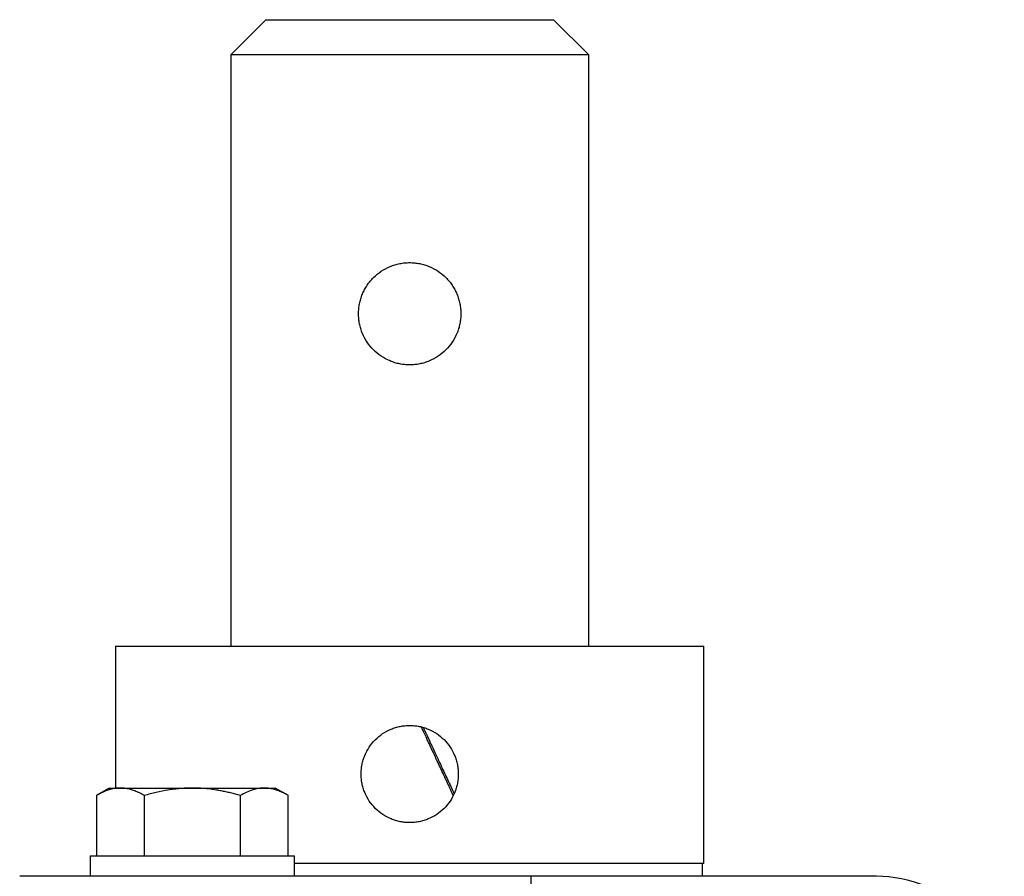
# Model space of a CAD drawing. Header units: millimetres. Extents: x -4969 to -32, y -584 to 4302.
# Tile 14 of 84: x -3191 to -3114, y 1995 to 2062. Entities that reach past the tile are written whole.
import ezdxf

# ---------------------------------------------------------------- set-up
doc = ezdxf.new("R2010")
doc.units = ezdxf.units.MM

msp = doc.modelspace()

# ---------------------------------------------------------------- linework, layer by layer
at = {"color": 7, "linetype": 'Continuous', "lineweight": 25}
for p, q in [((-3171.527, 2061.917), (-3174.278, 2059.166)), ((-3146.278, 2059.166), (-3149.029, 2061.917)), ((-3174.278, 2059.166), (-3174.278, 2012.916)), ((-3146.278, 2059.166), (-3174.278, 2059.166)), ((-3146.278, 2012.916), (-3146.278, 2059.166)), ((-3183.278, 2012.916), (-3183.278, 2001.816)), ((-3137.278, 1995.914), (-3137.278, 2012.916)), ((-3183.769, 2001.821), (-3184.789, 2001.232)), ((-3184.784, 2001.235), (-3184.784, 1996.516)), ((-3181.031, 2001.235), (-3181.031, 1996.516)), ((-3173.525, 2001.235), (-3173.525, 1996.516)), ((-3169.767, 2001.232), (-3170.787, 2001.821)), ((-3169.773, 1996.516), (-3169.773, 2001.235)), ((-3185.278, 1996.516), (-3185.278, 1994.916)), ((-3169.278, 1994.916), (-3169.278, 1996.516)), ((-3137.378, 1994.916), (-3137.378, 1995.916)), ((-3150.778, 1994.916), (-3190.778, 1994.916)), ((-3123.778, 1994.916), (-3150.778, 1994.916))]:
    msp.add_line(p, q, dxfattribs=at)
for points, knots in [([(-3171.528, 2061.916), (-3171.528, 2061.916), (-3171.235, 2061.916), (-3170.108, 2061.916), (-3169.274, 2061.916), (-3167.192, 2061.916), (-3165.944, 2061.916), (-3163.223, 2061.916), (-3161.751, 2061.916), (-3160.278, 2061.916)], [0, 0, 0, 0, 0.25, 0.25, 0.5, 0.5, 0.75, 0.75, 1, 1, 1, 1]), ([(-3160.278, 2061.916), (-3158.805, 2061.916), (-3157.333, 2061.916), (-3154.612, 2061.916), (-3153.364, 2061.916), (-3151.282, 2061.916), (-3150.448, 2061.916), (-3149.321, 2061.916), (-3149.028, 2061.916), (-3149.028, 2061.916)], [0, 0, 0, 0, 0.25, 0.25, 0.5, 0.5, 0.75, 0.75, 1, 1, 1, 1]), ([(-3164.278, 2038.916), (-3164.277, 2038.982), (-3164.275, 2039.114), (-3164.26, 2039.31), (-3164.237, 2039.505), (-3164.203, 2039.698), (-3164.16, 2039.89), (-3164.107, 2040.079), (-3164.045, 2040.267), (-3163.95, 2040.512), (-3163.809, 2040.808), (-3163.608, 2041.144), (-3163.374, 2041.459), (-3163.023, 2041.845), (-3162.518, 2042.262), (-3161.937, 2042.571), (-3161.444, 2042.749), (-3161.062, 2042.845), (-3160.672, 2042.905), (-3160.41, 2042.912), (-3160.278, 2042.916)], [0, 0, 0, 0, 0.031406, 0.06261, 0.093694, 0.124739, 0.15583, 0.187047, 0.218472, 0.250186, 0.312488, 0.375068, 0.437608, 0.500316, 0.625352, 0.750108, 0.813048, 0.875273, 0.937387, 1, 1, 1, 1]), ([(-3160.278, 2042.916), (-3160.212, 2042.915), (-3160.08, 2042.913), (-3159.884, 2042.898), (-3159.689, 2042.874), (-3159.496, 2042.841), (-3159.305, 2042.798), (-3159.115, 2042.745), (-3158.928, 2042.683), (-3158.562, 2042.541), (-3158.039, 2042.263), (-3157.534, 2041.846), (-3157.183, 2041.46), (-3156.949, 2041.145), (-3156.747, 2040.809), (-3156.578, 2040.453), (-3156.445, 2040.082), (-3156.349, 2039.7), (-3156.289, 2039.31), (-3156.282, 2039.047), (-3156.278, 2038.916)], [0, 0, 0, 0, 0.031398, 0.062596, 0.093671, 0.124697, 0.155751, 0.18691, 0.218247, 0.249838, 0.37453, 0.49952, 0.562204, 0.624736, 0.687444, 0.749889, 0.813007, 0.875294, 0.937406, 1, 1, 1, 1]), ([(-3160.278, 2034.916), (-3160.344, 2034.917), (-3160.476, 2034.918), (-3160.674, 2034.933), (-3160.869, 2034.957), (-3161.063, 2034.991), (-3161.254, 2035.034), (-3161.444, 2035.087), (-3161.632, 2035.15), (-3161.998, 2035.292), (-3162.521, 2035.571), (-3163.126, 2036.071), (-3163.625, 2036.676), (-3163.934, 2037.257), (-3164.112, 2037.75), (-3164.208, 2038.132), (-3164.267, 2038.522), (-3164.274, 2038.784), (-3164.278, 2038.916)], [0, 0, 0, 0, 0.031501, 0.062801, 0.093976, 0.125102, 0.156256, 0.187515, 0.218956, 0.250651, 0.375298, 0.500239, 0.625534, 0.749947, 0.813066, 0.875345, 0.937437, 1, 1, 1, 1]), ([(-3156.278, 2038.916), (-3156.279, 2038.85), (-3156.281, 2038.718), (-3156.296, 2038.522), (-3156.319, 2038.327), (-3156.353, 2038.134), (-3156.396, 2037.943), (-3156.449, 2037.753), (-3156.511, 2037.566), (-3156.653, 2037.2), (-3156.93, 2036.677), (-3157.43, 2036.072), (-3158.036, 2035.571), (-3158.617, 2035.261), (-3159.11, 2035.083), (-3159.493, 2034.987), (-3159.883, 2034.927), (-3160.146, 2034.919), (-3160.278, 2034.916)], [0, 0, 0, 0, 0.031376, 0.062554, 0.093614, 0.124639, 0.155711, 0.186913, 0.218325, 0.250027, 0.374426, 0.499722, 0.624807, 0.749612, 0.812679, 0.875026, 0.937262, 1, 1, 1, 1]), ([(-3183.278, 2012.916), (-3183.278, 2012.916), (-3183.13, 2012.916), (-3182.542, 2012.916), (-3182.103, 2012.916), (-3180.951, 2012.916), (-3180.238, 2012.916), (-3178.566, 2012.916), (-3177.606, 2012.916), (-3175.477, 2012.916), (-3174.308, 2012.916), (-3171.805, 2012.916), (-3170.471, 2012.916), (-3167.689, 2012.916), (-3166.242, 2012.916), (-3163.289, 2012.916), (-3161.783, 2012.916), (-3160.278, 2012.916)], [0, 0, 0, 0, 0.125, 0.125, 0.25, 0.25, 0.375, 0.375, 0.5, 0.5, 0.625, 0.625, 0.75, 0.75, 0.875, 0.875, 1, 1, 1, 1]), ([(-3160.278, 2012.916), (-3158.773, 2012.916), (-3157.267, 2012.916), (-3154.315, 2012.916), (-3152.867, 2012.916), (-3150.086, 2012.916), (-3148.752, 2012.916), (-3146.248, 2012.916), (-3145.079, 2012.916), (-3142.95, 2012.916), (-3141.991, 2012.916), (-3140.318, 2012.916), (-3139.605, 2012.916), (-3138.453, 2012.916), (-3138.014, 2012.916), (-3137.426, 2012.916), (-3137.278, 2012.916), (-3137.278, 2012.916)], [0, 0, 0, 0, 0.125, 0.125, 0.25, 0.25, 0.375, 0.375, 0.5, 0.5, 0.625, 0.625, 0.75, 0.75, 0.875, 0.875, 1, 1, 1, 1]), ([(-3164.078, 2002.916), (-3164.077, 2002.978), (-3164.075, 2003.103), (-3164.061, 2003.29), (-3164.039, 2003.474), (-3164.007, 2003.657), (-3163.967, 2003.838), (-3163.917, 2004.017), (-3163.858, 2004.195), (-3163.724, 2004.543), (-3163.46, 2005.04), (-3162.985, 2005.617), (-3162.408, 2006.094), (-3161.856, 2006.388), (-3161.387, 2006.557), (-3161.024, 2006.648), (-3160.653, 2006.705), (-3160.404, 2006.712), (-3160.278, 2006.716)], [0, 0, 0, 0, 0.031452, 0.062687, 0.09378, 0.12481, 0.155856, 0.186994, 0.218304, 0.249861, 0.374491, 0.499422, 0.624296, 0.749089, 0.812178, 0.874616, 0.937018, 1, 1, 1, 1]), ([(-3160.278, 2006.716), (-3160.215, 2006.715), (-3160.09, 2006.713), (-3159.904, 2006.699), (-3159.719, 2006.677), (-3159.536, 2006.645), (-3159.355, 2006.604), (-3159.175, 2006.554), (-3158.998, 2006.495), (-3158.65, 2006.361), (-3158.152, 2006.097), (-3157.575, 2005.62), (-3157.098, 2005.043), (-3156.805, 2004.491), (-3156.636, 2004.022), (-3156.545, 2003.66), (-3156.488, 2003.29), (-3156.481, 2003.041), (-3156.478, 2002.916)], [0, 0, 0, 0, 0.031493, 0.062767, 0.093899, 0.124964, 0.156038, 0.187198, 0.218519, 0.250077, 0.3749, 0.499821, 0.62488, 0.749653, 0.812641, 0.874943, 0.937187, 1, 1, 1, 1]), ([(-3156.868, 2001.239), (-3156.903, 2001.314), (-3156.974, 2001.467), (-3157.084, 2001.702), (-3157.199, 2001.948), (-3157.318, 2002.203), (-3157.441, 2002.467), (-3157.569, 2002.741), (-3157.701, 2003.024), (-3157.838, 2003.316), (-3157.978, 2003.616), (-3158.174, 2004.036), (-3158.437, 2004.6), (-3158.697, 2005.158), (-3158.923, 2005.644), (-3159.127, 2006.084), (-3159.282, 2006.416), (-3159.371, 2006.606)], [0, 0, 0, 0, 0.043864, 0.089098, 0.135701, 0.183673, 0.233011, 0.283713, 0.335774, 0.389188, 0.443951, 0.500054, 0.618424, 0.752182, 0.807071, 0.889762, 1, 1, 1, 1]), ([(-3159.226, 2006.567), (-3159.19, 2006.491), (-3159.121, 2006.344), (-3159.021, 2006.13), (-3158.928, 2005.931), (-3158.843, 2005.749), (-3158.766, 2005.585), (-3158.698, 2005.437), (-3158.547, 2005.114), (-3158.32, 2004.628), (-3158.021, 2003.987), (-3157.745, 2003.395), (-3157.486, 2002.841), (-3157.243, 2002.319), (-3157.017, 2001.832), (-3156.874, 2001.524), (-3156.804, 2001.375)], [0, 0, 0, 0, 0.045923, 0.088373, 0.127334, 0.16279, 0.194727, 0.223134, 0.248002, 0.380956, 0.50001, 0.610335, 0.71553, 0.815555, 0.910383, 1, 1, 1, 1]), ([(-3160.278, 1999.116), (-3160.341, 1999.117), (-3160.466, 1999.118), (-3160.653, 1999.132), (-3160.837, 1999.155), (-3161.021, 1999.187), (-3161.202, 1999.227), (-3161.381, 1999.277), (-3161.559, 1999.336), (-3161.907, 1999.471), (-3162.405, 1999.736), (-3162.983, 2000.213), (-3163.459, 2000.79), (-3163.752, 2001.343), (-3163.921, 2001.811), (-3164.011, 2002.173), (-3164.068, 2002.542), (-3164.075, 2002.791), (-3164.078, 2002.916)], [0, 0, 0, 0, 0.031507, 0.062796, 0.093941, 0.125019, 0.156107, 0.187281, 0.218617, 0.250189, 0.375171, 0.50025, 0.625305, 0.750075, 0.812955, 0.875154, 0.937294, 1, 1, 1, 1]), ([(-3156.478, 2002.916), (-3156.479, 2002.853), (-3156.481, 2002.728), (-3156.495, 2002.541), (-3156.517, 2002.356), (-3156.549, 2002.173), (-3156.59, 2001.991), (-3156.64, 2001.812), (-3156.699, 2001.634), (-3156.834, 2001.286), (-3157.098, 2000.788), (-3157.575, 2000.211), (-3158.152, 1999.735), (-3158.705, 1999.442), (-3159.173, 1999.273), (-3159.535, 1999.182), (-3159.904, 1999.126), (-3160.153, 1999.119), (-3160.278, 1999.116)], [0, 0, 0, 0, 0.031523, 0.062826, 0.093987, 0.125085, 0.156198, 0.187405, 0.218784, 0.250412, 0.375182, 0.500254, 0.625153, 0.749971, 0.812836, 0.875056, 0.937241, 1, 1, 1, 1]), ([(-3182.907, 2001.816), (-3182.959, 2001.815), (-3183.063, 2001.813), (-3183.22, 2001.8), (-3183.404, 2001.774), (-3183.616, 2001.731), (-3183.929, 2001.641), (-3184.321, 2001.488), (-3184.627, 2001.321), (-3184.784, 2001.235)], [0, 0, 0, 0, 0.081994, 0.164032, 0.24655, 0.372541, 0.49976, 0.744787, 1, 1, 1, 1]), ([(-3183.778, 2001.816), (-3183.778, 2001.816), (-3183.703, 2001.816), (-3183.41, 2001.816), (-3183.191, 2001.816), (-3182.907, 2001.816)], [0, 0, 0, 0, 0.5, 0.5, 1, 1, 1, 1]), ([(-3181.031, 2001.235), (-3181.094, 2001.271), (-3181.219, 2001.342), (-3181.407, 2001.437), (-3181.592, 2001.522), (-3181.775, 2001.596), (-3182.003, 2001.677), (-3182.274, 2001.751), (-3182.591, 2001.806), (-3182.802, 2001.812), (-3182.907, 2001.816)], [0, 0, 0, 0, 0.1035491, 0.2049302, 0.3044818, 0.4025825, 0.4996505, 0.668596, 0.8342539, 1, 1, 1, 1]), ([(-3182.907, 2001.816), (-3182.624, 2001.816), (-3182.275, 2001.816), (-3181.473, 2001.816), (-3181.019, 2001.816), (-3180.037, 2001.816), (-3179.508, 2001.816), (-3178.412, 2001.816), (-3177.845, 2001.816), (-3177.278, 2001.816)], [0, 0, 0, 0, 0.25, 0.25, 0.5, 0.5, 0.75, 0.75, 1, 1, 1, 1]), ([(-3177.278, 2001.816), (-3177.383, 2001.815), (-3177.592, 2001.813), (-3177.906, 2001.8), (-3178.276, 2001.774), (-3178.702, 2001.73), (-3179.328, 2001.64), (-3180.109, 2001.487), (-3180.72, 2001.32), (-3181.031, 2001.235)], [0, 0, 0, 0, 0.082341, 0.164728, 0.2476, 0.37415, 0.501946, 0.745918, 1, 1, 1, 1]), ([(-3173.525, 2001.235), (-3173.652, 2001.271), (-3173.903, 2001.342), (-3174.278, 2001.437), (-3174.648, 2001.522), (-3175.015, 2001.597), (-3175.471, 2001.677), (-3176.014, 2001.751), (-3176.647, 2001.806), (-3177.068, 2001.812), (-3177.278, 2001.816)], [0, 0, 0, 0, 0.103638, 0.205104, 0.304738, 0.402919, 0.500067, 0.668868, 0.83439, 1, 1, 1, 1]), ([(-3177.278, 2001.816), (-3176.711, 2001.816), (-3176.144, 2001.816), (-3175.048, 2001.816), (-3174.519, 2001.816), (-3173.537, 2001.816), (-3173.083, 2001.816), (-3172.281, 2001.816), (-3171.933, 2001.816), (-3171.649, 2001.816)], [0, 0, 0, 0, 0.25, 0.25, 0.5, 0.5, 0.75, 0.75, 1, 1, 1, 1]), ([(-3171.649, 2001.816), (-3171.701, 2001.815), (-3171.805, 2001.813), (-3171.962, 2001.8), (-3172.146, 2001.774), (-3172.358, 2001.731), (-3172.671, 2001.641), (-3173.063, 2001.488), (-3173.369, 2001.321), (-3173.525, 2001.235)], [0, 0, 0, 0, 0.081994, 0.164032, 0.24655, 0.372541, 0.49976, 0.744787, 1, 1, 1, 1]), ([(-3169.773, 2001.235), (-3169.836, 2001.271), (-3169.961, 2001.342), (-3170.149, 2001.437), (-3170.334, 2001.522), (-3170.517, 2001.596), (-3170.745, 2001.677), (-3171.017, 2001.751), (-3171.334, 2001.806), (-3171.544, 2001.812), (-3171.649, 2001.816)], [0, 0, 0, 0, 0.103549, 0.20493, 0.304482, 0.402583, 0.499651, 0.668596, 0.834254, 1, 1, 1, 1]), ([(-3171.649, 2001.816), (-3171.365, 2001.816), (-3171.146, 2001.816), (-3170.853, 2001.816), (-3170.778, 2001.816), (-3170.778, 2001.816)], [0, 0, 0, 0, 0.5, 0.5, 1, 1, 1, 1]), ([(-3185.278, 1996.516), (-3185.278, 1996.516), (-3185.07, 1996.516), (-3184.268, 1996.516), (-3183.675, 1996.516), (-3182.194, 1996.516), (-3181.307, 1996.516), (-3179.372, 1996.516), (-3178.325, 1996.516), (-3177.278, 1996.516)], [0, 0, 0, 0, 0.25, 0.25, 0.5, 0.5, 0.75, 0.75, 1, 1, 1, 1]), ([(-3177.278, 1996.516), (-3176.231, 1996.516), (-3175.184, 1996.516), (-3173.249, 1996.516), (-3172.362, 1996.516), (-3170.881, 1996.516), (-3170.288, 1996.516), (-3169.486, 1996.516), (-3169.278, 1996.516), (-3169.278, 1996.516)], [0, 0, 0, 0, 0.25, 0.25, 0.5, 0.5, 0.75, 0.75, 1, 1, 1, 1]), ([(-3160.278, 1995.916), (-3161.775, 1995.916), (-3164.768, 1995.916), (-3167.823, 1995.916), (-3169.212, 1995.916), (-3169.278, 1995.916)], [0, 0, 0, 0, 0.487837, 0.975674, 1, 1, 1, 1]), ([(-3137.278, 1995.916), (-3137.279, 1995.916), (-3137.281, 1995.916), (-3137.296, 1995.916), (-3137.319, 1995.916), (-3137.352, 1995.916), (-3137.395, 1995.916), (-3137.447, 1995.916), (-3137.509, 1995.916), (-3137.58, 1995.916), (-3137.761, 1995.916), (-3138.138, 1995.916), (-3138.87, 1995.916), (-3139.821, 1995.916), (-3141.003, 1995.916), (-3142.394, 1995.916), (-3143.986, 1995.916), (-3145.75, 1995.916), (-3147.657, 1995.916), (-3149.68, 1995.916), (-3151.769, 1995.916), (-3153.912, 1995.916), (-3155.636, 1995.916), (-3156.923, 1995.916), (-3157.758, 1995.916), (-3158.595, 1995.916), (-3159.436, 1995.916), (-3159.997, 1995.916), (-3160.278, 1995.916)], [0, 0, 0, 0, 0.01297, 0.025921, 0.03886, 0.051791, 0.064721, 0.077654, 0.090595, 0.103551, 0.116527, 0.17826, 0.240008, 0.304315, 0.368637, 0.434312, 0.500002, 0.565677, 0.631368, 0.695675, 0.759996, 0.82173, 0.883478, 0.906811, 0.930099, 0.953372, 0.976662, 1, 1, 1, 1]), ([(-3150.778, 1984.916), (-3150.778, 1985.017), (-3150.778, 1985.221), (-3150.778, 1985.526), (-3150.778, 1985.829), (-3150.778, 1986.132), (-3150.778, 1986.435), (-3150.778, 1986.954), (-3150.778, 1987.683), (-3150.778, 1988.615), (-3150.778, 1989.524), (-3150.778, 1990.7), (-3150.778, 1992.037), (-3150.778, 1993.123), (-3150.778, 1993.81), (-3150.778, 1994.224), (-3150.778, 1994.542), (-3150.778, 1994.737), (-3150.778, 1994.847), (-3150.778, 1994.905), (-3150.778, 1994.912), (-3150.778, 1994.916)], [0, 0, 0, 0, 0.019453, 0.038872, 0.058275, 0.077679, 0.097104, 0.116567, 0.178313, 0.240094, 0.304415, 0.368769, 0.500007, 0.631244, 0.695565, 0.75992, 0.821667, 0.883447, 0.922314, 0.961117, 1, 1, 1, 1]), ([(-3113.778, 1984.916), (-3113.778, 1986.225), (-3114.038, 1987.533), (-3115.04, 1989.952), (-3115.781, 1991.061), (-3117.633, 1992.912), (-3118.742, 1993.654), (-3121.161, 1994.655), (-3122.469, 1994.916), (-3123.778, 1994.916)], [0, 0, 0, 0, 0.25, 0.25, 0.5, 0.5, 0.75, 0.75, 1, 1, 1, 1])]:
    msp.add_open_spline(points, degree=3, knots=knots, dxfattribs=at)

doc.saveas('drawing.dxf')
